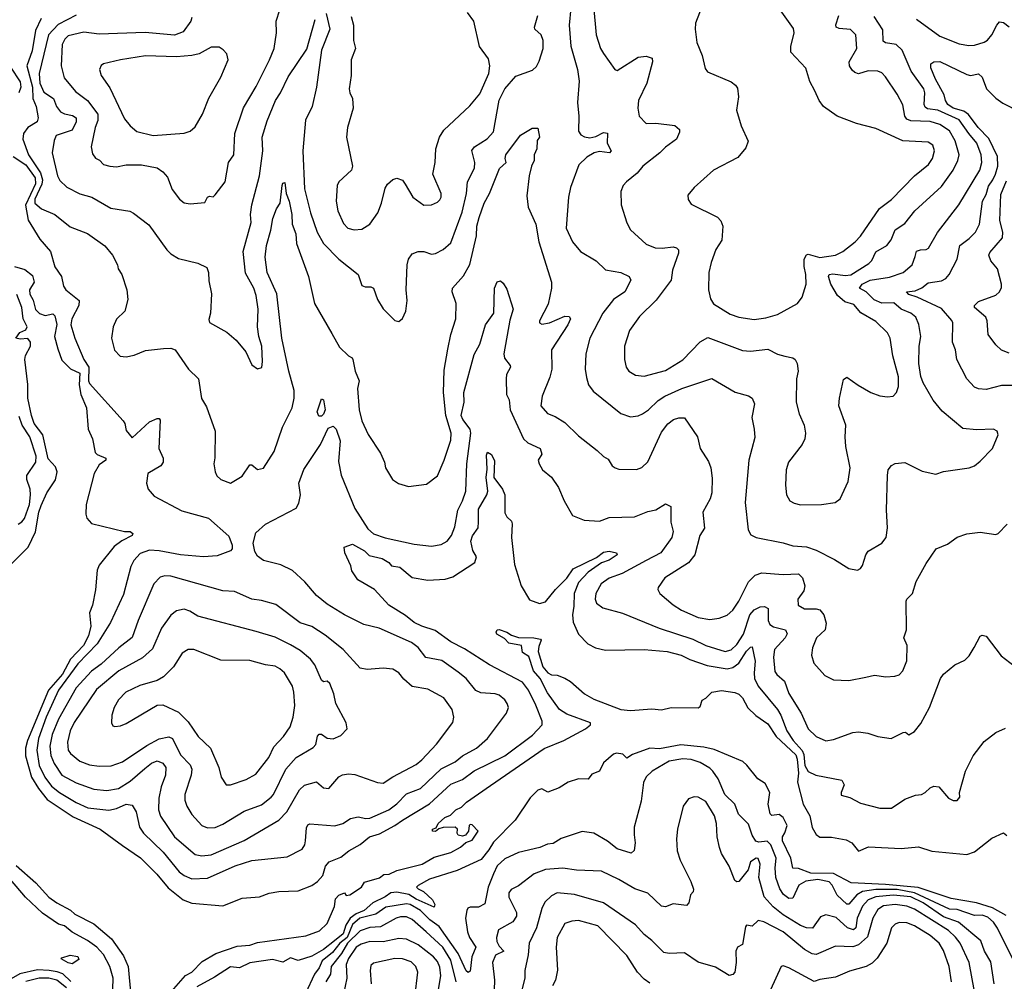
# Model space of a CAD drawing. Extents: x 1246169 to 1426871, y 660025 to 763458.
# Tile 24 of 256: x 1264223 to 1269319, y 686948 to 691923. Entities that reach past the tile are written whole.
import ezdxf

# ---------------------------------------------------------------- set-up
doc = ezdxf.new("R2010")
doc.units = 0

msp = doc.modelspace()

# ---------------------------------------------------------------- linework, layer by layer
at = {"layer": '0CON20XD'}
for points in [[(1267785.9, 692075.9), (1267721.4, 691905), (1267719.2, 691875), (1267727.5, 691805), (1267755, 691737.5), (1267771.2, 691671.2), (1267783, 691653), (1267905, 691602.5), (1267928.8, 691585), (1267939.1, 691569.1), (1267944.3, 691525), (1267932.9, 691455), (1267956.9, 691375), (1267993.1, 691295), (1267981.2, 691261.2), (1267940.3, 691209.7), (1267815, 691144.2), (1267714, 691055), (1267682, 691015), (1267682.7, 690992.7), (1267698.8, 690968.8), (1267835, 690902.5), (1267852.8, 690882.8), (1267862.5, 690855), (1267857.8, 690782.2), (1267826.3, 690733.7), (1267802.1, 690667.9), (1267790.9, 690615), (1267787.8, 690525), (1267799.3, 690479.3), (1267815, 690454.2), (1267899.8, 690399.8), (1267945, 690383.8), (1268025, 690372.9), (1268085, 690381.1), (1268145, 690398.1), (1268248.8, 690455), (1268272.8, 690487.2), (1268294.4, 690555), (1268292.7, 690605), (1268283.6, 690646.4), (1268282.9, 690685), (1268295, 690707.5), (1268305, 690710), (1268365, 690692.4), (1268445, 690704.7), (1268484.2, 690725), (1268546.7, 690775), (1268575.7, 690804.3), (1268673.8, 690946.2), (1268735, 690992.7), (1268855.2, 691114.8), (1268927.1, 691175), (1268947.1, 691205), (1268958.9, 691245), (1268949.5, 691275), (1268925, 691289.2), (1268795, 691296.9), (1268655, 691360.5), (1268555, 691386.7), (1268455, 691424.5), (1268384.4, 691475), (1268361.9, 691505), (1268338.6, 691555), (1268313.1, 691603.1), (1268292.1, 691672.1), (1268214.2, 691755), (1268214.3, 691785), (1268231.4, 691855), (1268227.8, 691877.8), (1268159.1, 691975)], [(1264512.4, 691552.4), (1264575, 691505.4), (1264627.1, 691435), (1264628.2, 691401.8), (1264613.6, 691365), (1264593.5, 691265), (1264600.2, 691230.2), (1264615, 691207.5), (1264636.4, 691196.4), (1264656.7, 691175), (1264690, 691165), (1264725, 691161.8), (1264775, 691172.3), (1264853, 691173), (1264935, 691156.5), (1264965, 691136.9), (1264988.3, 691108.3), (1265013.1, 691045), (1265050.6, 690995), (1265075, 690975.7), (1265105, 690970.6), (1265182.3, 690977.7), (1265195.6, 691004.4), (1265205, 691011.2), (1265225, 691006.7), (1265235, 691016.7), (1265286, 691085), (1265304.4, 691185), (1265331.8, 691225), (1265336.2, 691335), (1265381.9, 691468.1), (1265447, 691577), (1265516.6, 691715), (1265539.6, 691775), (1265553.3, 691855), (1265550.4, 691915), (1265588.2, 692035)], [(1265809.1, 691955), (1265828.3, 691875), (1265784.8, 691765), (1265760, 691575), (1265737.3, 691475), (1265703.3, 691403.3), (1265689.6, 691245), (1265698.2, 691048.2), (1265728.2, 690925), (1265763.5, 690825), (1265796.5, 690765), (1265874.3, 690685), (1265974.4, 690604.4), (1265995, 690548.8), (1266010.6, 690540.6), (1266040.8, 690540.8), (1266054.4, 690534.4)], [(1265939.8, 691939.8), (1265951.6, 691895), (1265950.4, 691815), (1265961.1, 691775), (1265938.1, 691715), (1265938.6, 691635), (1265928.8, 691565), (1265931.2, 691545), (1265946.2, 691515), (1265950, 691465), (1265919.2, 691365), (1265914.4, 691315), (1265946, 691165), (1265940, 691145), (1265875.8, 691085), (1265867.1, 691065), (1265860.9, 690985), (1265870.4, 690935), (1265899.3, 690869.3), (1265921.4, 690845), (1265955, 690835.5), (1265995, 690840), (1266035, 690866), (1266076.9, 690925), (1266096.7, 690975), (1266115, 691052.5), (1266127.3, 691072.7), (1266155, 691096.7), (1266175, 691103.3), (1266205, 691092.5), (1266218.3, 691071.7), (1266257.5, 691005), (1266315, 690964.3), (1266355, 690965.8), (1266385, 690978.6), (1266398.3, 690991.7), (1266405.5, 691005), (1266405.5, 691025), (1266360.8, 691125), (1266374.2, 691185), (1266377.8, 691255), (1266396.4, 691315), (1266418.2, 691351.8), (1266552.3, 691477.7), (1266605, 691540.6), (1266651.1, 691645), (1266656.1, 691685), (1266650.2, 691720.2), (1266603.3, 691785), (1266574.4, 691915), (1266541.1, 691961.1)], [(1267075.4, 691985), (1267066.5, 691895), (1267076.7, 691786.7), (1267109.7, 691665), (1267119.3, 691605), (1267110.3, 691495), (1267117.5, 691425), (1267115, 691346.7), (1267128, 691328), (1267147.4, 691317.4), (1267175, 691312.7), (1267205, 691319.4), (1267245, 691339.2), (1267265, 691336), (1267263.8, 691283.8), (1267284, 691245), (1267275.4, 691234.6), (1267225, 691241.1), (1267196, 691234), (1267158.3, 691211.7), (1267117.3, 691172.7), (1267074.6, 691055.4), (1267063.5, 691005), (1267052.2, 690845), (1267084.6, 690774.6), (1267126.7, 690725), (1267206.3, 690676.3), (1267255, 690629.2), (1267335.4, 690615.4), (1267378, 690595), (1267387.1, 690575), (1267355.5, 690515), (1267297.3, 690475), (1267240.8, 690405), (1267173.8, 690275), (1267152.7, 690195), (1267150.5, 690115), (1267157.1, 690072.9), (1267166.9, 690035), (1267190.8, 690000.8), (1267335, 689886), (1267385, 689868.6), (1267424.2, 689874.2), (1267446, 689885), (1267477.1, 689905), (1267527.1, 689952.9), (1267562.5, 689975), (1267650.8, 690015), (1267805, 690067.8), (1267926.2, 689996.2), (1267995, 689976.7), (1268014.5, 689964.5), (1268026.4, 689936.4), (1268012.2, 689865), (1268025.6, 689805), (1268027.6, 689762.4), (1267996.5, 689645), (1267977.5, 689425), (1267993.3, 689283.3), (1268008.3, 689258.3), (1268034.6, 689244.6), (1268175, 689216.7), (1268225, 689201.1), (1268295, 689195.5), (1268345, 689178.9), (1268441.3, 689131.3), (1268515, 689084), (1268560, 689075), (1268575, 689083.3), (1268585, 689100), (1268602.2, 689155), (1268615, 689174.3), (1268685, 689214.4), (1268707.5, 689245), (1268714, 689295), (1268710, 689385), (1268714.5, 689565.5), (1268718.8, 689595), (1268735, 689616.7), (1268755, 689628), (1268805, 689632), (1268895, 689588.1), (1268965, 689571.4), (1269004.6, 689585.4), (1269137.5, 689605), (1269165, 689616), (1269195, 689640), (1269257.5, 689705), (1269288, 689775), (1269283.3, 689795), (1269264.1, 689804.1), (1269175, 689801.9), (1269105, 689809.2), (1268998.6, 689898.6), (1268951.1, 689955), (1268898.6, 690045), (1268887.6, 690077.6), (1268877.2, 690145), (1268879.2, 690235), (1268888.2, 690285), (1268877, 690347), (1268861.8, 690385), (1268835.4, 690405), (1268785.6, 690425.6), (1268747.8, 690457.8), (1268685, 690457), (1268645, 690473.5), (1268605, 690515.4), (1268569.2, 690535), (1268583.1, 690555), (1268624.3, 690575), (1268725, 690590.7), (1268795.7, 690615), (1268843.3, 690655), (1268858.3, 690698.3), (1268865, 690725.5), (1268885, 690733.4), (1268915, 690733.8), (1268927.8, 690742.2), (1268973.3, 690823.3), (1269084.3, 690965.7), (1269193.1, 691145), (1269202.3, 691185), (1269199.3, 691225), (1269177.6, 691285), (1269135, 691334.2), (1269086.5, 691405), (1268975, 691455.4), (1268922.5, 691462.5), (1268910.1, 691470.1), (1268904.7, 691485), (1268908.3, 691545), (1268903, 691565), (1268837.2, 691657.2), (1268791.4, 691765), (1268760, 691795), (1268704.2, 691804.2), (1268692.7, 691812.7), (1268690.6, 691870.6), (1268645, 691940)], [(1267193.8, 691995), (1267207.5, 691845), (1267230, 691775), (1267245, 691748.8), (1267303.3, 691665), (1267315, 691661.2), (1267425, 691729.2), (1267465.4, 691735.4), (1267497.5, 691725), (1267498.5, 691705), (1267469.1, 691595), (1267426.5, 691505), (1267421.9, 691465), (1267430, 691425), (1267466.5, 691386.5), (1267515, 691387.9), (1267615, 691375.7), (1267638, 691355), (1267638.3, 691341.7), (1267622, 691305), (1267565.4, 691264.6), (1267536.9, 691235), (1267448.6, 691165), (1267419.8, 691130.2), (1267364.2, 691085), (1267347.5, 691065), (1267334.2, 691035), (1267335.7, 690965), (1267365, 690873.3), (1267385, 690836.2), (1267465, 690761.4), (1267513.1, 690743.1), (1267548.9, 690741.1), (1267605, 690747.5), (1267622.8, 690742.8), (1267632.5, 690732.5), (1267632.7, 690715), (1267601.7, 690628.3), (1267595.4, 690575), (1267518.1, 690471.9), (1267431.7, 690388.3), (1267378.9, 690315), (1267354.3, 690235), (1267354.4, 690165), (1267362.9, 690125), (1267376, 690105), (1267410, 690085), (1267455, 690078.8), (1267565, 690108.8), (1267656.4, 690163.6), (1267745, 690257.1), (1267785, 690278.9), (1267965, 690212.5), (1268005, 690208.2), (1268095, 690218.9), (1268145, 690193.1), (1268182.9, 690182.9), (1268225, 690174.3), (1268237.5, 690165), (1268248.1, 690145), (1268252.2, 690105), (1268244.5, 690065), (1268241.9, 689945), (1268257.1, 689885), (1268283.3, 689825), (1268291.1, 689785), (1268286.7, 689755), (1268273.8, 689726.2), (1268202.9, 689635), (1268191.1, 689595), (1268186.5, 689515), (1268191.9, 689465), (1268210, 689435), (1268231.3, 689421.3), (1268265, 689413.3), (1268374, 689416), (1268444.3, 689425.7), (1268470, 689445), (1268510.9, 689535), (1268521.8, 689605), (1268499.5, 689715), (1268495.5, 689765), (1268499.5, 689825), (1268463.3, 689925), (1268466, 689965), (1268487.3, 690062.7), (1268505, 690073.8), (1268562.4, 690032.4), (1268628.8, 689995), (1268675, 689976.9), (1268715, 689972.2), (1268745, 689975.8), (1268761.9, 689995), (1268771.2, 690025), (1268771.6, 690075), (1268741.8, 690185), (1268728.2, 690275), (1268715, 690302.5), (1268655, 690361.5), (1268577.3, 690407.3), (1268539.9, 690449.9), (1268493.2, 690463.2), (1268455.7, 690495.7), (1268421.6, 690555), (1268409.3, 690595), (1268412.2, 690605), (1268431.4, 690608.6), (1268495, 690599.7), (1268525, 690604.1), (1268618.7, 690661.3), (1268633.1, 690676.9), (1268655, 690721.8), (1268711.8, 690755), (1268734.5, 690785), (1268755, 690836.7), (1268805, 690868.9), (1268856.7, 690935), (1268995, 691060), (1269055, 691144.4), (1269079.3, 691195), (1269085.3, 691225), (1269065, 691296.9), (1269035, 691348.9), (1268985, 691380.8), (1268935, 691396.7), (1268835, 691401), (1268815, 691408.4), (1268804.8, 691425), (1268793.6, 691483.6), (1268765, 691538.8), (1268705, 691628), (1268685, 691648.6), (1268665, 691656.7), (1268615, 691659.5), (1268565, 691643.8), (1268545, 691650), (1268531.7, 691661.7), (1268518.2, 691685), (1268516.2, 691705), (1268555.4, 691775), (1268550.6, 691845), (1268522.7, 691872.7), (1268465, 691878.3), (1268449.1, 691885), (1268447.1, 691897.1), (1268463.8, 691945)], [(1264335, 691929.2), (1264305, 691867.5), (1264287.3, 691762.7), (1264261.1, 691685), (1264289.1, 691575), (1264290.9, 691515), (1264308, 691475), (1264318.8, 691415), (1264314.5, 691395), (1264264.8, 691365.2), (1264243.9, 691335), (1264240.4, 691305), (1264268.4, 691225), (1264330.7, 691130.7), (1264341.2, 691095), (1264338, 691072), (1264301.6, 690995), (1264301.6, 690975), (1264335.7, 690945.7), (1264405.3, 690915.3), (1264485, 690852.5), (1264575, 690817.3), (1264664.1, 690754.1), (1264703.3, 690705), (1264728.8, 690655), (1264732.5, 690635), (1264751.4, 690605), (1264778.5, 690525), (1264783.3, 690475), (1264766.9, 690415), (1264725, 690373.8), (1264707.1, 690335), (1264698.6, 690275), (1264714.5, 690214.5), (1264743, 690183), (1264775, 690179.2), (1264815, 690187.1), (1264875, 690212.5), (1264967.4, 690222.6), (1265005, 690224.5), (1265028.6, 690215), (1265097.1, 690115), (1265148.6, 690065), (1265164.2, 689964.2), (1265189.7, 689919.7), (1265235.8, 689795), (1265234.1, 689655.9), (1265228.8, 689625), (1265234.2, 689584.2), (1265244.2, 689564.2), (1265265, 689543.8), (1265315, 689526), (1265375, 689561.9), (1265415, 689620), (1265425, 689620), (1265455, 689596.7), (1265485, 689602.5), (1265539.8, 689690.2), (1265583.1, 689815), (1265632.9, 689915), (1265643.2, 689965), (1265644.1, 690005), (1265615.7, 690105), (1265580.5, 690275), (1265554.3, 690505), (1265504.6, 690615.4), (1265493.6, 690695), (1265500, 690755), (1265523.3, 690835), (1265533.2, 690895), (1265552.9, 690945), (1265572.1, 690975), (1265581.4, 691065), (1265585, 691078), (1265595, 691081.2), (1265602.9, 691025), (1265618.4, 690985), (1265631.4, 690915), (1265634.1, 690865), (1265652.3, 690815), (1265655.6, 690765), (1265717.8, 690595), (1265750, 690455), (1265839.6, 690299.6), (1265878.7, 690228.7), (1265924.5, 690184.5), (1265944.2, 690174.2), (1265948.1, 690165), (1265959.5, 690105), (1265981.1, 690055), (1265971.4, 690015), (1265980, 689905), (1265995, 689848.8), (1266027.3, 689777.3), (1266090.3, 689680.3), (1266110.8, 689635), (1266116, 689605), (1266153.3, 689545), (1266184.4, 689524.4), (1266235, 689508), (1266329.7, 689520.3), (1266385, 689564.2), (1266420.4, 689645), (1266455, 689748.8), (1266456.2, 689785), (1266429.1, 689875), (1266416, 689995), (1266419.5, 690110.5), (1266438.5, 690218.5), (1266454.5, 690295), (1266480.9, 690375), (1266482.7, 690455), (1266461.1, 690515), (1266463.1, 690535), (1266521.1, 690598.9), (1266553.5, 690656.5), (1266587, 690805), (1266589.6, 690855), (1266600.7, 690899.3), (1266627.2, 690975), (1266655.3, 691025), (1266707.1, 691152.9), (1266742, 691185), (1266735.5, 691205), (1266739.2, 691225), (1266815, 691326.4), (1266875, 691362.5), (1266905, 691362.5), (1266914, 691315), (1266902.2, 691297.8), (1266899.8, 691255), (1266886.4, 691225), (1266885.5, 691194.5), (1266871.8, 691165), (1266860.4, 691115), (1266847.9, 691012.1), (1266855, 690953.3), (1266895.4, 690865.4), (1266909.6, 690775), (1266975.3, 690565), (1266976, 690535), (1266957.7, 690452.3), (1266914.4, 690365), (1266914.4, 690354.4), (1266925, 690347.5), (1266965, 690355.5), (1267045, 690389.5), (1267067.1, 690387.1), (1267074, 690375), (1267061.2, 690345), (1266976.4, 690215), (1266976.7, 690115), (1266966.6, 690073.4), (1266927.3, 689975), (1266921.4, 689925), (1266955.6, 689885.6), (1266995, 689870), (1267045, 689840), (1267115, 689770), (1267212.5, 689695)], [(1264515, 691946.4), (1264422.1, 691897.9), (1264372.8, 691845), (1264324.4, 691645), (1264327.9, 691595), (1264348.2, 691548.2), (1264398.2, 691515), (1264413.4, 691475), (1264435, 691447.4), (1264455, 691436.5), (1264497.3, 691427.3), (1264515.5, 691415), (1264515.4, 691395), (1264495, 691352.3), (1264412.3, 691325), (1264400.9, 691299.1), (1264390.8, 691235), (1264419.1, 691115), (1264431.2, 691091.2), (1264466.9, 691056.9), (1264535, 691022.9), (1264596.2, 691005), (1264695, 690948.1), (1264792.7, 690932.7), (1264812.7, 690922.7), (1264892.5, 690862.5), (1264985, 690732.5), (1265005, 690712.9), (1265045, 690687.5), (1265145, 690664), (1265191.2, 690641.2), (1265201.4, 690615), (1265202.3, 690572.3), (1265215.6, 690505), (1265211.4, 690405), (1265201.7, 690371.7), (1265205, 690357.5), (1265295, 690307.1), (1265344, 690265), (1265393.8, 690205), (1265425, 690137.5), (1265455, 690117.5), (1265476, 690124), (1265479.2, 690155), (1265476.2, 690235), (1265460.5, 690285), (1265453.6, 690335), (1265457.7, 690425), (1265447.1, 690497.1), (1265434.6, 690535), (1265391.4, 690611.4), (1265380, 690725), (1265421.2, 690875), (1265418.6, 690915), (1265425.3, 690965), (1265464.2, 691115), (1265482.6, 691245), (1265479.1, 691315), (1265505, 691400.8), (1265547.2, 691505), (1265573.8, 691545), (1265613, 691627), (1265709.6, 691770.4), (1265753.3, 691925)], [(1265114.3, 691935), (1265108.9, 691915), (1265068.9, 691861.1), (1265025, 691842.8), (1264872.6, 691857.4), (1264635, 691848.8), (1264555, 691858.1), (1264475, 691839.2), (1264456.9, 691823.1), (1264442.8, 691795), (1264438.4, 691685), (1264453.5, 691623.5), (1264512.4, 691552.4)], [(1266054.4, 690534.4), (1266075.8, 690475), (1266105, 690426.7), (1266165, 690366.7), (1266185, 690362.5), (1266205, 690377.5), (1266222, 690415), (1266228.8, 690471.2), (1266224.3, 690525), (1266228.9, 690655), (1266235.6, 690685), (1266255, 690712.5), (1266285, 690724.4), (1266315, 690723.3), (1266355, 690710.6), (1266375, 690713.1), (1266415.4, 690734.6), (1266455, 690768.6), (1266513.2, 690926.8), (1266535.3, 691025), (1266541.5, 691085), (1266577.9, 691155), (1266578.5, 691185), (1266563.4, 691246.6), (1266577.8, 691265), (1266642.4, 691307.6), (1266675, 691342.9), (1266705, 691506.9), (1266733.5, 691565), (1266791.7, 691631.7), (1266878.1, 691661.9), (1266898.5, 691681.5), (1266911.9, 691708.1), (1266933.1, 691775), (1266933.1, 691815), (1266922.9, 691845), (1266890, 691875), (1266888.6, 691885), (1266905.8, 691945)], [(1268865, 691925.7), (1268985, 691838.4), (1269085, 691799.1), (1269135, 691789.4), (1269165, 691791.1), (1269215, 691806.5), (1269231.9, 691818.1), (1269255.5, 691845), (1269280.4, 691895), (1269295, 691913.1), (1269315, 691908.9), (1269345, 691886.5)], [(1264915, 691324.7), (1265075, 691336.4), (1265105, 691347.5), (1265130.7, 691369.3), (1265168.7, 691435), (1265202.2, 691517.8), (1265264.7, 691625.3), (1265302.2, 691715), (1265295, 691746.2), (1265277.1, 691767.1), (1265255, 691780.8), (1265215, 691781.4), (1265152.5, 691747.5), (1265115, 691737.9), (1265035, 691730.7), (1264874.2, 691735.8), (1264745.6, 691715.6), (1264657.5, 691695), (1264644.3, 691685.7), (1264637.1, 691665), (1264644.6, 691634.6), (1264690.7, 691570.7), (1264765, 691410.8), (1264794.4, 691375), (1264828.8, 691345), (1264915, 691324.7)], [(1269435, 690031.5), (1269305, 690030.4), (1269225, 690010), (1269185, 690013.6), (1269165, 690022.9), (1269125.6, 690065), (1269074.5, 690165), (1269066.5, 690215), (1269050.5, 690255), (1269052.5, 690355), (1269047.6, 690367.6), (1268995, 690428.4), (1268867.8, 690487.8), (1268825, 690501.7), (1268813.1, 690515), (1268858.9, 690521.1), (1268893, 690537), (1268925, 690561.8), (1268995, 690572.9), (1269016.7, 690585), (1269034, 690606), (1269075.5, 690685), (1269090, 690755), (1269138.1, 690791.9), (1269170.9, 690825), (1269191.8, 690865), (1269207, 690985), (1269225, 691019.5), (1269237.1, 691062.9), (1269260.6, 691095), (1269273.3, 691125), (1269285.6, 691165), (1269284, 691215), (1269239.1, 691309.1), (1269184.1, 691365), (1269133.8, 691433.8), (1269109.5, 691449.5), (1269055, 691465.5), (1269027.4, 691485), (1269014.6, 691505), (1269008.9, 691535), (1268963.5, 691615), (1268939.6, 691675), (1268939.2, 691695), (1268954.4, 691705.6), (1268985, 691707.9), (1269125, 691639.3), (1269145, 691635.3), (1269185, 691644), (1269205.5, 691625.5), (1269226.4, 691565), (1269275, 691516.9), (1269311.1, 691491.1), (1269403.3, 691445)], [(1264175, 691677.5), (1264225, 691601.2), (1264229.2, 691575), (1264218.8, 691545)], [(1264189.8, 691215), (1264255, 691172.3), (1264303.4, 691105), (1264305.1, 691075), (1264253.6, 690963.6), (1264266.4, 690886.4), (1264327.6, 690787.6), (1264383.1, 690725), (1264405.6, 690645), (1264438.9, 690595), (1264450.9, 690545), (1264462.5, 690525), (1264530.6, 690470.6), (1264528.9, 690445), (1264493.3, 690375), (1264487.3, 690345), (1264508.8, 690275), (1264555.2, 690165.2), (1264581.2, 690125), (1264580.3, 690055), (1264585, 690040.6), (1264758.8, 689848.8), (1264768, 689835), (1264775, 689797.5), (1264805, 689760), (1264895, 689842.5), (1264935, 689860), (1264945, 689860), (1264950.7, 689850.7), (1264944.1, 689705), (1264965.5, 689655), (1264966.7, 689635), (1264954.6, 689615.4), (1264886.7, 689575), (1264880, 689525), (1264888.8, 689495), (1264919.1, 689459.1), (1265061.7, 689381.7), (1265200, 689345), (1265305, 689252), (1265323.3, 689205), (1265322.5, 689185), (1265314.5, 689175.5), (1265245, 689149.5), (1265174.1, 689144.1), (1265055, 689154.1), (1264945, 689175.2), (1264895, 689178.1), (1264847.6, 689162.4), (1264814.1, 689125.9), (1264798.9, 689095), (1264760.6, 688949.4), (1264692.7, 688805), (1264624.7, 688695), (1264525, 688591.6), (1264424.5, 688455), (1264359.5, 688315), (1264320.3, 688205), (1264311.8, 688145), (1264324.8, 688065), (1264354.1, 688004.1), (1264387.7, 687957.7), (1264429.1, 687925), (1264515, 687872.6), (1264575.2, 687845.2), (1264685, 687834.3), (1264725, 687842.3), (1264775, 687864.7), (1264805, 687860), (1264826.2, 687825), (1264844, 687745), (1264864.4, 687714.4), (1264965.7, 687615.7), (1265049.2, 687515), (1265075, 687495.3), (1265115, 687477.8), (1265195, 687481.4), (1265338.6, 687545), (1265425, 687572.7), (1265607.3, 687592.7), (1265685, 687631.1), (1265700, 687655), (1265702.5, 687675), (1265707.3, 687742.7), (1265715, 687758.1), (1265725, 687763.5), (1265855, 687752.5), (1265895, 687764.3), (1265935, 687790), (1265975, 687800), (1266015, 687790.9), (1266035, 687792.8), (1266134.5, 687835), (1266175, 687866.6), (1266225, 687918.7), (1266298.5, 687945), (1266405, 688048), (1266476.6, 688083.4), (1266514.8, 688115.2), (1266588.1, 688155), (1266644.4, 688205), (1266742.5, 688335), (1266752.5, 688365), (1266746.9, 688385), (1266734.2, 688405), (1266705, 688428.9), (1266685, 688435.5), (1266610.7, 688440.7), (1266585, 688453.1), (1266534.7, 688514.7), (1266492.5, 688547.5), (1266407.6, 688607.6), (1266325, 688622.9), (1266286.2, 688675), (1266251.5, 688701.5), (1266084, 688775), (1266005, 688793.8), (1265904.4, 688844.4), (1265815, 688900), (1265760, 688945), (1265699.2, 689015), (1265635, 689073.8), (1265575, 689102.7), (1265485, 689125.5), (1265455, 689147.1), (1265441.2, 689171.2), (1265431.5, 689215), (1265445, 689268), (1265495, 689313.3), (1265654.1, 689395.9), (1265668.3, 689421.7), (1265676, 689466), (1265668.6, 689525), (1265693.7, 689596.3), (1265780, 689725), (1265819.1, 689810.9), (1265845, 689819.7), (1265861.8, 689805), (1265882.5, 689745), (1265872.8, 689637.2), (1265886.6, 689566.6), (1265958.2, 689395), (1266025, 689290), (1266055, 689263.6), (1266115, 689243.1), (1266265, 689209.5), (1266355, 689200), (1266405, 689208.6), (1266436, 689225), (1266458.9, 689255), (1266475, 689300), (1266490.9, 689385), (1266515.4, 689435), (1266532.5, 689485), (1266537.5, 689625), (1266557.6, 689785), (1266554.8, 689805), (1266516.1, 689855), (1266507.5, 689875), (1266523, 689945), (1266522.8, 689995), (1266575, 690191.2), (1266604.4, 690245), (1266634.7, 690345.3), (1266678.1, 690405), (1266680.6, 690535), (1266695, 690567.5), (1266711.7, 690571.7), (1266725, 690560), (1266745, 690530), (1266778.1, 690425), (1266760.4, 690369.6), (1266729.7, 690195), (1266732.4, 690172.4), (1266762.7, 690135), (1266763.9, 690125), (1266742.8, 690087.2), (1266741.6, 690065), (1266743.2, 689985), (1266756.6, 689956.6), (1266762.3, 689905), (1266830.9, 689755), (1266853.9, 689733.9), (1266916.8, 689705), (1266925.2, 689675), (1266906.5, 689645), (1266911.5, 689625), (1266928.6, 689595), (1266975, 689556), (1267012.5, 689502.5), (1267041.4, 689435), (1267085, 689358.8), (1267144.5, 689334.5), (1267225, 689329.6), (1267275, 689347.5), (1267405, 689351.4), (1267475, 689378.9), (1267515, 689387.5), (1267565, 689418.9), (1267593.3, 689405), (1267593.8, 689323.8), (1267604.8, 689275), (1267598.1, 689245), (1267541.5, 689165), (1267465, 689125.8), (1267341.7, 689058.3), (1267275, 689034.6), (1267232.5, 689005), (1267205.6, 688955), (1267201.1, 688925), (1267208, 688905), (1267241.1, 688881.1), (1267343.7, 688853.7), (1267532.5, 688775), (1267707.7, 688717.7), (1267775, 688685.3), (1267874.6, 688655.4), (1267905, 688662.9), (1267935, 688690), (1267969.8, 688745), (1268002.6, 688845), (1268025, 688870), (1268055, 688886), (1268078, 688888), (1268096.4, 688876.4), (1268097.5, 688815), (1268105, 688794.5), (1268125, 688781.6), (1268186.1, 688766.1), (1268196, 688746), (1268184.7, 688725), (1268129.2, 688665), (1268125.3, 688625.3), (1268131.2, 688551.2), (1268141.9, 688535), (1268181.9, 688501.9), (1268205, 688438.1), (1268268.5, 688335), (1268303.8, 688255), (1268345, 688214.6), (1268395, 688193.1), (1268435, 688199.4), (1268535, 688235.7), (1268565, 688239.2), (1268612.7, 688232.7), (1268665, 688214.2), (1268734.3, 688204.3), (1268795.9, 688235.9), (1268807.7, 688237.7), (1268825, 688224), (1268855, 688241.5), (1268887.6, 688282.4), (1268932.5, 688365), (1268988.8, 688515), (1269005, 688536.7), (1269064.2, 688585.8), (1269115, 688610), (1269137.3, 688632.7), (1269164.2, 688675.8), (1269195, 688733.3), (1269205, 688738.8), (1269225, 688733.8), (1269302.6, 688632.6), (1269370.3, 688580.3)], [(1269345, 690197.8), (1269305, 690214.2), (1269275, 690241.2), (1269235.6, 690295), (1269230, 690365), (1269223.1, 690385), (1269164.4, 690435), (1269164.4, 690445.6), (1269186, 690465), (1269275, 690498.1), (1269294.2, 690515), (1269305, 690537.5), (1269305.6, 690555), (1269283.5, 690635), (1269250, 690675), (1269239.6, 690705), (1269245, 690718.6), (1269309.3, 690795), (1269311.1, 690825), (1269296.1, 690885), (1269301.6, 691018.4), (1269330.9, 691089.1)], [(1264196.4, 690646.4), (1264250.5, 690630.5), (1264290.1, 690600.1), (1264297.5, 690565), (1264273.8, 690525), (1264275, 690503.8), (1264292.4, 690472.4), (1264304.5, 690424.5), (1264325, 690403.3), (1264355, 690393.3), (1264395, 690400.8), (1264405, 690390.8), (1264416.1, 690346.1), (1264403.4, 690285), (1264420.7, 690220.8), (1264441.8, 690161.8), (1264486.5, 690116.5), (1264533.8, 690095), (1264530.7, 690035), (1264539.6, 689985), (1264568.7, 689915), (1264578.1, 689805), (1264600.7, 689755), (1264613.9, 689685), (1264625, 689673.5), (1264670, 689655), (1264670, 689645), (1264635, 689620), (1264608.9, 689575), (1264567.7, 689415), (1264565.7, 689365), (1264571.1, 689345), (1264595, 689317.5), (1264765, 689275.5), (1264795.4, 689275.4), (1264809.4, 689265), (1264805.5, 689255), (1264752.2, 689227.8), (1264712.6, 689197.4), (1264635, 689101.4), (1264624.7, 689075), (1264616.4, 688973.6), (1264600.2, 688895), (1264585.3, 688855), (1264592.3, 688785), (1264579.6, 688735), (1264553.1, 688685), (1264486.3, 688615), (1264445, 688537.6), (1264373.1, 688455), (1264263, 688195), (1264253.4, 688155), (1264253.6, 688115), (1264284.1, 688004.1), (1264320, 687945), (1264365, 687888.1), (1264499.4, 687799.4), (1264639.4, 687735), (1264755, 687651.1), (1264847.9, 687587.9), (1264932.3, 687502.3), (1264991.2, 687431.2), (1265069.4, 687369.4), (1265115, 687352.5), (1265275, 687338.8), (1265375, 687378), (1265465, 687385.8), (1265515, 687404.2), (1265565, 687413.1), (1265665, 687416.5), (1265735, 687444.5), (1265765, 687465.5), (1265792.3, 687495), (1265806.8, 687543.2), (1265825, 687566.5), (1265885, 687590), (1265927.4, 687622.6), (1265985, 687655.3), (1266034.5, 687695), (1266085, 687712), (1266165, 687753.6), (1266205, 687781.5), (1266345, 687865.7), (1266455, 687968.2), (1266515, 687992.5), (1266575, 688037.7), (1266735, 688114.2), (1266878.3, 688221.7), (1266927.8, 688275), (1266927.1, 688295), (1266895, 688376.7), (1266856.7, 688455), (1266825, 688495.3), (1266655.7, 688585.7), (1266525, 688668.2), (1266454.4, 688705), (1266373.9, 688763.9), (1266305.3, 688785.3), (1266264.4, 688805), (1266220.3, 688840.3), (1266134.3, 688894.3), (1266060, 688975), (1265974, 689025), (1265942.7, 689072.7), (1265937.3, 689097.3), (1265906.2, 689165), (1265902.5, 689195), (1265945, 689209.4), (1266007.4, 689175), (1266032, 689152), (1266100, 689135), (1266134.6, 689115), (1266147.4, 689097.4), (1266190.5, 689090.5), (1266255, 689036.7), (1266335, 689024.4), (1266425, 689029.1), (1266465, 689041.4), (1266578.9, 689115), (1266586.9, 689145), (1266567.8, 689177.8), (1266557.7, 689225), (1266566.6, 689253.4), (1266596.6, 689295), (1266597.6, 689325), (1266598.3, 689391.7), (1266641.5, 689465), (1266646, 689484), (1266637.8, 689555), (1266642.7, 689597.3), (1266639.7, 689670.3), (1266645, 689685.8), (1266665, 689673.1), (1266680.8, 689640.8), (1266676.6, 689555), (1266721.8, 689495), (1266734.4, 689465), (1266735, 689372.5), (1266745, 689352), (1266768.3, 689328.3), (1266772, 689315), (1266768.5, 689245), (1266785, 689104), (1266819.3, 688995), (1266861.1, 688921.1), (1266912.9, 688902.9), (1266945, 688911.5), (1266996.5, 688975), (1267055, 689033.8), (1267087.8, 689082.2), (1267209.4, 689140.6), (1267245, 689169.2), (1267275, 689172.9), (1267312.5, 689165), (1267315.8, 689155), (1267275, 689127.2), (1267235, 689113.2), (1267165, 689064.7), (1267115, 689012.3), (1267092.4, 688955), (1267091.3, 688888.7), (1267083.9, 688845), (1267087.2, 688807.2), (1267115.5, 688745), (1267163.9, 688693.9), (1267203.6, 688673.6), (1267255, 688661.4), (1267455, 688665.4), (1267575, 688654.7), (1267647.5, 688635), (1267692.4, 688612.4), (1267782.3, 688582.3), (1267885.5, 688564.5), (1267915, 688571.9), (1267945, 688594.3), (1267985, 688655.8), (1268005, 688676.8), (1268015, 688679.4), (1268029.3, 688605), (1268024.8, 688544.8), (1268026.6, 688515), (1268045, 688476.1), (1268145.8, 688355), (1268163, 688325), (1268193.4, 688243.4), (1268225.8, 688195), (1268273, 688143), (1268281.2, 688121.2), (1268287.5, 688065), (1268305, 688033.6), (1268344.6, 688014.6), (1268478.8, 687988.8), (1268490, 687965), (1268474.5, 687925), (1268475, 687911.2), (1268519.4, 687899.4), (1268575, 687870), (1268675, 687843.5), (1268735, 687843.3), (1268805, 687890), (1268859.5, 687910.5), (1268890, 687915), (1268910, 687925), (1268935, 687950), (1268955, 687957.5), (1268980, 687955), (1269030, 687895), (1269053.9, 687883.9), (1269075, 687883.3), (1269089.3, 687900.7), (1269087.5, 687925), (1269118, 688035), (1269158.8, 688115), (1269215, 688188.8), (1269275, 688236.2), (1269325, 688258)], [(1264079.4, 689010.6), (1264267.4, 689195), (1264305.4, 689274.6), (1264322.6, 689375), (1264335, 689409.6), (1264364.3, 689475), (1264408, 689542), (1264417.6, 689585), (1264409.5, 689609.5), (1264370.8, 689650.8), (1264342.6, 689775), (1264298.8, 689835), (1264285.3, 689875), (1264264.7, 689965.2), (1264265.4, 690035.4), (1264250.3, 690165), (1264253.2, 690186.8), (1264280, 690235), (1264280, 690255), (1264265, 690274), (1264225, 690270), (1264202.5, 690275), (1264224.4, 690305), (1264255, 690318.7), (1264262.6, 690335), (1264240.6, 690375), (1264233.9, 690435), (1264207.8, 690502.2)], [(1265771.5, 689871.5), (1265763.1, 689895), (1265785, 689962.5), (1265795, 689957.5), (1265803.7, 689905), (1265796.6, 689883.4), (1265785, 689872.2), (1265771.5, 689871.5)], [(1264215, 689314), (1264235, 689325.4), (1264248, 689342), (1264273.3, 689415), (1264280, 689465), (1264278.3, 689495), (1264260.2, 689545), (1264259.5, 689565), (1264306.7, 689635), (1264309.4, 689665), (1264276.2, 689765), (1264235.9, 689825.9), (1264220.2, 689869.8)], [(1267212.5, 689695), (1267245, 689664.2), (1267269.7, 689649.7), (1267289.2, 689615), (1267305, 689604.4), (1267325, 689598.6), (1267415, 689595.8), (1267443.2, 689606.8), (1267475, 689636), (1267545, 689788.6), (1267577.7, 689832.3), (1267608, 689855), (1267635, 689864.4), (1267665, 689863.3), (1267731.2, 689765), (1267745.8, 689705), (1267788.3, 689638.3), (1267801.1, 689605), (1267808, 689552), (1267805.4, 689475), (1267796.9, 689445), (1267759.5, 689375), (1267766.9, 689293.1), (1267743.6, 689255), (1267717.5, 689155), (1267685, 689113.5), (1267563.1, 689035), (1267528.1, 688985), (1267526.9, 688975), (1267536.9, 688955), (1267605, 688896.2), (1267649, 688869), (1267735, 688830.4), (1267795, 688819.6), (1267843.5, 688826.5), (1267885, 688842.5), (1267915, 688868.6), (1267945, 688914.3), (1267996.2, 689015), (1268030.4, 689049.6), (1268065, 689060.8), (1268175, 689053.8), (1268255, 689056.4), (1268275, 689035.8), (1268287.8, 688995), (1268281, 688969), (1268250.8, 688925), (1268251.9, 688895), (1268285, 688875.4), (1268345, 688876.1), (1268365, 688870.4), (1268386.1, 688845), (1268398, 688802), (1268392.5, 688767.5), (1268347.8, 688725), (1268326.6, 688673.4), (1268321.4, 688635), (1268334.2, 688595), (1268390.9, 688530.9), (1268435, 688507.5), (1268515, 688504.5), (1268602, 688522), (1268647, 688533), (1268705.7, 688524.3), (1268753, 688527), (1268775.5, 688534.5), (1268795, 688553.8), (1268815.5, 688605.5), (1268816.2, 688685), (1268798.6, 688725), (1268813.9, 688766.1), (1268810.8, 688915), (1268815, 688926.2), (1268844.2, 688955), (1268863, 689017), (1268915, 689110), (1268966.7, 689185), (1269025, 689210), (1269074.6, 689245.4), (1269125, 689262.9), (1269195, 689271.2), (1269275, 689260), (1269287.5, 689265), (1269335, 689313.3)], [(1265166.7, 687596.7), (1265215, 687602.9), (1265385, 687677.3), (1265565, 687781.5), (1265605.2, 687824.8), (1265671.2, 687938.8), (1265697.3, 687962.7), (1265760.2, 687980.2), (1265795, 687948.9), (1265823.6, 687946.4), (1265875, 688005.6), (1265894, 688016), (1265925, 688021.8), (1265957.6, 688017.6), (1266075, 687977.1), (1266105, 687973.1), (1266154, 688006), (1266275, 688069.2), (1266305, 688093.8), (1266380, 688175), (1266465, 688286.7), (1266470, 688315), (1266462.2, 688355), (1266419.4, 688415), (1266335, 688459.5), (1266255, 688473.6), (1266210.8, 688510.8), (1266185, 688544), (1266155, 688564), (1266105, 688568.5), (1266021.9, 688561.9), (1265985, 688569.2), (1265897.1, 688665), (1265805, 688738.5), (1265735, 688784.4), (1265675, 688803.1), (1265548.3, 688898.3), (1265475, 688919.1), (1265425, 688925.4), (1265335, 688964.4), (1265275, 688968.5), (1265005, 689043.9), (1264975, 689045.4), (1264950.8, 689039.2), (1264918.2, 689005), (1264835.7, 688814.3), (1264805, 688726.9), (1264735.9, 688674.1), (1264645, 688589.2), (1264595, 688553.6), (1264515, 688466.7), (1264424.1, 688305), (1264391.6, 688225), (1264379.6, 688165), (1264385, 688115.8), (1264401, 688075), (1264442.2, 688015), (1264515.6, 687975.6), (1264607.4, 687942.6), (1264675, 687935.3), (1264735, 687945.8), (1264795, 687982.9), (1264870.8, 688049.2), (1264905, 688076.5), (1264935, 688088.2), (1264965, 688077.5), (1264980, 688055), (1264978.7, 688015), (1264956.4, 687955), (1264942.9, 687895), (1264941.9, 687835), (1264952.6, 687802.6), (1265023.9, 687695), (1265130.8, 687605), (1265166.7, 687596.7)], [(1265195, 687741.8), (1265235, 687744.6), (1265275, 687761.5), (1265385, 687829.3), (1265475, 687861.5), (1265525, 687900.4), (1265537.8, 687915), (1265601.3, 688045), (1265655, 688105.4), (1265742.6, 688157.4), (1265755.8, 688174.2), (1265765, 688216), (1265772.9, 688227.1), (1265785, 688226.4), (1265815, 688205.6), (1265845, 688203.3), (1265885, 688220), (1265918.8, 688255), (1265912.9, 688285), (1265858.9, 688385), (1265849.5, 688435), (1265828.3, 688488.3), (1265815, 688500.6), (1265795, 688498.5), (1265785, 688506.9), (1265750.8, 688585), (1265728.2, 688615), (1265675, 688660.4), (1265625, 688688.9), (1265545, 688728.9), (1265448.1, 688758.1), (1265145, 688837.1), (1265103.4, 688863.4), (1265075, 688873.3), (1265035, 688864.5), (1265005, 688842.5), (1264958, 688775), (1264911, 688669), (1264858.7, 688621.3), (1264736.9, 688555), (1264621.3, 688458.7), (1264505, 688287.8), (1264485.3, 688245), (1264470.6, 688185), (1264474.7, 688145), (1264486.4, 688126.4), (1264535, 688087.1), (1264585, 688067.7), (1264635, 688061.2), (1264697.1, 688062.9), (1264756.2, 688083.8), (1264881.7, 688168.3), (1264945, 688203.6), (1264995, 688212.9), (1265014.5, 688205), (1265055, 688119.5), (1265105, 688068.2), (1265114.2, 688045), (1265110.7, 688015), (1265078.9, 687915), (1265078.5, 687885), (1265088.2, 687855), (1265115, 687811.9), (1265165.7, 687755), (1265195, 687741.8)], [(1264985, 686867.9), (1265081.6, 686978.4), (1265113.8, 686995), (1265168.5, 687051.5), (1265237.8, 687092.2), (1265349.2, 687130.8), (1265415, 687134.5), (1265455, 687149.8), (1265705, 687183.7), (1265775, 687209.2), (1265815, 687247.3), (1265853.5, 687335), (1265858.2, 687375), (1265875, 687393.8), (1265905, 687406.2), (1265912.6, 687392.6), (1265931.4, 687395), (1265992, 687435), (1266008.3, 687461.7), (1266085, 687484.3), (1266108.3, 687501.7), (1266135, 687502.6), (1266175, 687522.1), (1266305.7, 687555), (1266369.3, 687590.7), (1266455, 687615.4), (1266505, 687643.1), (1266533.2, 687666.8), (1266565, 687678), (1266595.8, 687725.8), (1266565, 687757.5), (1266555, 687760), (1266550, 687755), (1266546.7, 687725), (1266530, 687705), (1266515, 687698.8), (1266492.5, 687705), (1266487.5, 687715), (1266490, 687735), (1266476.4, 687746.4), (1266415, 687743.3), (1266392.5, 687737.5), (1266375, 687722.5), (1266360, 687725), (1266360, 687735), (1266378.3, 687741.7), (1266390, 687765), (1266423.3, 687795), (1266452.3, 687807.7), (1266480, 687835), (1266510.5, 687849.5), (1266536.2, 687875), (1266659.3, 687960.7), (1266937.8, 688152.2), (1267039.2, 688195), (1267151.4, 688255), (1267178, 688275), (1267177.5, 688285), (1267055, 688330.6), (1267017.5, 688355), (1266955, 688440), (1266916.9, 688515), (1266882.5, 688555), (1266858.7, 688628.7), (1266825, 688650), (1266820.8, 688685), (1266755, 688697.5), (1266731.7, 688721.7), (1266693.1, 688745), (1266689.2, 688755), (1266695, 688766), (1266705, 688769.2), (1266744, 688755), (1266768.3, 688738.3), (1266805, 688727.5), (1266885, 688725.4), (1266918.3, 688718.3), (1266923, 688713), (1266909.7, 688679.7), (1266906.8, 688655), (1266930.9, 688575), (1266956.7, 688545), (1266975, 688533.3), (1267005, 688532.5), (1267045, 688516.7), (1267075, 688500), (1267146.4, 688436.4), (1267195, 688408.1), (1267333.9, 688353.9), (1267385, 688349.2), (1267495, 688358.8), (1267545, 688352.1), (1267595, 688364.4), (1267735, 688362.5), (1267745, 688370), (1267755, 688402.5), (1267775, 688413.3), (1267806.1, 688443.9), (1267855, 688452), (1267925, 688442.5), (1267945, 688434.2), (1267964.2, 688415), (1267992.8, 688362.8), (1268033, 688323), (1268095, 688280.3), (1268139.3, 688215), (1268240.3, 688120.3), (1268247.9, 688097.9), (1268253.6, 688025), (1268249.4, 687979.4), (1268279, 687865), (1268313.5, 687805), (1268325, 687743.5), (1268345, 687708.2), (1268365, 687693.8), (1268424.4, 687694.4), (1268500.9, 687680.9), (1268530, 687665), (1268565, 687620.8), (1268616.4, 687643.6), (1268785, 687635.6), (1268875, 687643.8), (1268945, 687621.9), (1269125.4, 687604.6), (1269165, 687618.9), (1269255, 687689.2), (1269315, 687716), (1269332.1, 687702.1)], [(1265315, 687964.4), (1265395, 687992.2), (1265445, 688020), (1265513.3, 688106.7), (1265539.4, 688160.6), (1265589.1, 688215), (1265623.8, 688265), (1265638.5, 688315), (1265646.7, 688375), (1265642.7, 688445), (1265634.5, 688475), (1265594.1, 688544.1), (1265570.6, 688565), (1265545, 688578.2), (1265495, 688585.5), (1265415, 688607.9), (1265265, 688610.6), (1265125, 688664.4), (1265095.6, 688664.4), (1265065, 688645.8), (1265019.4, 688575), (1264966.9, 688523.1), (1264935, 688504.4), (1264845, 688478.5), (1264772.5, 688445), (1264733.9, 688403.9), (1264711.9, 688365), (1264700.6, 688325), (1264698.8, 688285), (1264705, 688270), (1264715, 688266.2), (1264745, 688269.2), (1264775, 688281.4), (1264935, 688376.9), (1264965, 688378.1), (1265045, 688340.6), (1265095, 688291.1), (1265146.5, 688215), (1265210.5, 688155), (1265254.5, 688055), (1265265.7, 688005), (1265291.2, 687965), (1265315, 687964.4)], [(1269329.5, 687289.5), (1269257.8, 687327.8), (1269175, 687353.7), (1269045, 687375.9), (1268873, 687432.9), (1268705, 687449.8), (1268527.6, 687457.6), (1268435.9, 687505.9), (1268318.4, 687508.4), (1268255, 687532.7), (1268225, 687534.4), (1268215, 687586.2), (1268172.2, 687675), (1268170.8, 687695), (1268183.6, 687716.4), (1268195.8, 687755), (1268175, 687795.2), (1268155, 687811.2), (1268116.9, 687806.9), (1268107.3, 687815), (1268097.7, 687865), (1268105.4, 687925), (1268082.4, 687972.4), (1268042.9, 687995), (1267987.2, 688067.2), (1267966, 688086), (1267817.6, 688147.6), (1267765, 688160.4), (1267645, 688171.6), (1267535, 688150.9), (1267485, 688154.2), (1267395, 688121.2), (1267365, 688103.3), (1267344.2, 688124.2), (1267311.7, 688128.3), (1267297.1, 688122.9), (1267245, 688079.2), (1267224, 688036), (1267185, 688020), (1267165, 687993.3), (1267115, 687995.7), (1267062, 687978), (1267015, 687950), (1266957, 687927), (1266925, 687943.8), (1266905, 687937.5), (1266865, 687897.5), (1266788.5, 687781.5), (1266675, 687667.7), (1266651.9, 687628.1), (1266611.3, 687578.7), (1266488.2, 687521.8), (1266345, 687476.4), (1266285, 687443.5), (1266277.9, 687435), (1266285, 687426.5), (1266313, 687413), (1266359.5, 687369.5), (1266372.1, 687345), (1266368.3, 687331.7), (1266275, 687373.3), (1266237.1, 687397.1), (1266175, 687410), (1266145, 687406.6), (1266114.7, 687385.3), (1266050.9, 687355), (1266005.6, 687314.4), (1265965, 687297), (1265934.3, 687275.7), (1265911.3, 687238.7), (1265896.7, 687193.3), (1265852.6, 687157.4), (1265795, 687112.4), (1265735, 687078.1), (1265665, 687055.8), (1265625, 687070.5), (1265585, 687047.5), (1265531.8, 687061.8), (1265415, 687043.4), (1265361.2, 687018.8), (1265315, 687023.9), (1265231, 686969), (1265139.9, 686920.1)], [(1269382.6, 687025), (1269285, 687223.6), (1269263.5, 687255), (1269235, 687280.7), (1269205, 687290.4), (1269165, 687288.4), (1269075, 687319), (1269035, 687321.8), (1268855, 687406.7), (1268765, 687422.8), (1268655, 687423), (1268585, 687413.5), (1268556.3, 687395), (1268515, 687347.3), (1268505, 687347), (1268454.6, 687394.6), (1268429.1, 687445), (1268413.2, 687463.2), (1268355, 687475.1), (1268292.8, 687467.2), (1268256.8, 687445), (1268225, 687377.8), (1268205, 687376.2), (1268176.7, 687396.7), (1268157.1, 687427.1), (1268137.2, 687485), (1268132.6, 687535), (1268139.4, 687585), (1268111.7, 687655), (1268092.5, 687672.5), (1268048.3, 687668.3), (1268033.1, 687673.1), (1268014.4, 687704.4), (1267995, 687761.5), (1267943.1, 687813.1), (1267924.4, 687865), (1267872.3, 687915), (1267838.9, 687995), (1267810.4, 688035), (1267795, 688051.1), (1267745, 688079.7), (1267698, 688095), (1267655, 688098.8), (1267585, 688087.5), (1267496.9, 688035), (1267465, 688005.7), (1267452.6, 687977.4), (1267439.8, 687880.2), (1267404, 687745), (1267404.2, 687705.8), (1267408.6, 687665), (1267404.3, 687625.7), (1267388.5, 687611.5), (1267315, 687633.2), (1267265, 687672.7), (1267195, 687715.4), (1267135, 687722.5), (1267025, 687687.1), (1266985, 687661.1), (1266955, 687658.2), (1266915, 687641.3), (1266805.2, 687614.8), (1266735, 687582.5), (1266695, 687545.4), (1266675, 687503.8), (1266647.7, 687435), (1266630.8, 687349.2), (1266597.8, 687332.2), (1266555, 687332.5), (1266543.3, 687326.7), (1266537.5, 687315), (1266531.1, 687275), (1266541, 687205), (1266551.7, 687175), (1266584.1, 687125), (1266563.5, 687075), (1266555, 687000), (1266545, 686994.4), (1266535, 687002.3), (1266492.3, 687092.3), (1266395, 687231.1), (1266346.5, 687266.5), (1266297.5, 687315), (1266245, 687346.5), (1266225, 687349.6), (1266117.9, 687332.1), (1266066.2, 687295), (1265983.5, 687275), (1265945, 687242.8), (1265917.4, 687175), (1265880.7, 687145), (1265841.9, 687098.1), (1265789, 687055), (1265772.5, 687017.5), (1265748.4, 686985), (1265702.1, 686885)], [(1269266.1, 686935), (1269249.1, 687049.1), (1269217.7, 687105), (1269197.1, 687157.1), (1269081.6, 687255), (1269005, 687282.7), (1268900.2, 687355), (1268835, 687385.7), (1268745, 687394), (1268655.1, 687384.9), (1268615, 687370.2), (1268585, 687337.8), (1268558.3, 687275), (1268550.9, 687225), (1268538.1, 687215), (1268507.2, 687225), (1268448.5, 687278.5), (1268395, 687291.5), (1268368.8, 687281.2), (1268327.4, 687222.6), (1268295, 687224.7), (1268265, 687236.2), (1268175, 687292.7), (1268123.1, 687333.1), (1268076.6, 687385), (1268049.7, 687485), (1268055.8, 687555), (1268045, 687584.3), (1268035, 687585.3), (1268005, 687565.9), (1267994.4, 687525.6), (1267945, 687465.4), (1267935, 687462.5), (1267925, 687470), (1267894.6, 687544.6), (1267855, 687610), (1267845, 687640), (1267833, 687695), (1267830.4, 687765), (1267820.3, 687805), (1267775, 687877.8), (1267735, 687901.8), (1267715, 687903.3), (1267685, 687892.5), (1267657.5, 687855), (1267627.1, 687735), (1267622.2, 687685), (1267626.6, 687623.4), (1267642.5, 687575), (1267697.3, 687465), (1267710.6, 687425), (1267708.3, 687411.7), (1267694.4, 687395), (1267687.3, 687355), (1267675, 687341.1), (1267605, 687349.4), (1267565, 687334.4), (1267545, 687336.9), (1267473.7, 687403.7), (1267406.8, 687426.7), (1267325, 687475.5), (1267235, 687518.5), (1267105, 687524.1), (1267034.2, 687534.2), (1266945, 687526.7), (1266885.9, 687504.1), (1266805, 687442.1), (1266766.2, 687423.8), (1266755, 687406.7), (1266755.7, 687384.3), (1266793.9, 687305), (1266794.6, 687285), (1266775, 687255.4), (1266701.1, 687215), (1266690.4, 687175), (1266692.8, 687155), (1266705, 687130.9), (1266729.5, 687105), (1266686.7, 687083.3), (1266671.2, 687045), (1266681.4, 686955), (1266675.3, 686805)], [(1264205, 687547.9), (1264307.7, 687457.7), (1264375, 687383.5), (1264415, 687354.2), (1264486, 687316), (1264508.5, 687295), (1264607.1, 687245), (1264698.2, 687168.2), (1264759.9, 687079.9), (1264784.4, 687024.4), (1264799.1, 686875)], [(1264705, 686908), (1264707, 686965), (1264690.2, 687025), (1264656.3, 687086.3), (1264637.4, 687107.4), (1264622.9, 687125), (1264575, 687159.8), (1264495, 687201.9), (1264455, 687234.5), (1264423.5, 687243.5), (1264341, 687301), (1264253.1, 687383.1), (1264175.1, 687475.1)], [(1269165.3, 686894.7), (1269138.3, 687045), (1269091.2, 687145), (1269067.3, 687177.3), (1269030.3, 687210.3), (1268855, 687321.6), (1268815, 687336.2), (1268755, 687345.4), (1268695, 687338), (1268665, 687319.3), (1268638.3, 687275), (1268611.3, 687178.7), (1268565, 687137.2), (1268535, 687126.8), (1268445, 687130), (1268345, 687087.8), (1268325, 687090.9), (1268285, 687112.2), (1268175, 687204.2), (1268075, 687256.1), (1268045, 687262.1), (1268015, 687233.8), (1267985, 687238.6), (1267979.6, 687230.4), (1267965, 687138), (1267938.8, 687125), (1267930, 687105), (1267931.9, 687045), (1267924, 686995), (1267915, 686984), (1267895, 686977.5), (1267825, 687022.3), (1267735, 687047.1), (1267665, 687096), (1267585, 687091.5), (1267556.9, 687096.9), (1267495, 687159.4), (1267455, 687190.6), (1267411.1, 687241.1), (1267245, 687353.8), (1267095, 687397.3), (1267005, 687405.4), (1266975, 687391.1), (1266941.5, 687358.5), (1266926.5, 687325), (1266898.8, 687225), (1266859.6, 687145), (1266854.4, 687085), (1266837.3, 687005), (1266837.3, 686965), (1266816.4, 686883.6)], [(1266482.6, 686945), (1266455, 687058.4), (1266413.4, 687125), (1266327.1, 687205), (1266255, 687268.4), (1266225, 687281.2), (1266195, 687281.9), (1266171.2, 687275), (1266090.3, 687229.7), (1266035, 687226), (1265985, 687209), (1265919.2, 687145), (1265888.7, 687091.3), (1265835.9, 687025), (1265832, 686985), (1265807.1, 686945)], [(1267485, 686938.9), (1267455, 686960), (1267421.1, 686995), (1267365, 687081.9), (1267214.8, 687234.8), (1267115, 687262.5), (1267080.3, 687259.7), (1267045, 687248.1), (1267005.3, 687174.7), (1267000.7, 687125), (1267006.4, 687006.4), (1266996.2, 686955), (1266981.8, 686925)], [(1269045.3, 686945), (1269034.6, 687025), (1269005, 687107.1), (1268981.8, 687145), (1268935, 687185.2), (1268855, 687234.7), (1268815, 687251.4), (1268775, 687252.5), (1268755, 687244.5), (1268735.5, 687225), (1268710.7, 687145), (1268661.9, 687068.1)], [(1266389.5, 686895), (1266403, 686977), (1266398.1, 687021.9), (1266385, 687051.2), (1266364.7, 687075), (1266285, 687136.2), (1266225, 687165.8), (1266185, 687169.2), (1266105, 687153.1), (1266035, 687153.5), (1265989.9, 687140.1), (1265965.4, 687124.6), (1265925, 687066.7), (1265912.3, 687035), (1265916.7, 686965), (1265899.1, 686880.9)], [(1264495, 687038.5), (1264475, 687043.9), (1264438.8, 687065), (1264440.8, 687069.2), (1264485, 687083.5), (1264525, 687076.4), (1264528.6, 687061.4), (1264495, 687038.5)], [(1266269.2, 686865), (1266284.6, 686995), (1266273.1, 687025), (1266248.7, 687048.7), (1266205, 687065.3), (1266165, 687066.7), (1266055, 687041.5), (1266040.7, 687029.3), (1266036.8, 687005), (1266041.8, 686935)], [(1268661.9, 687068.1), (1268635, 687042.2), (1268605, 687024.3), (1268518.7, 687001.3), (1268445, 686970.4), (1268365, 686957.8), (1268335, 686946.9), (1268205, 687018.2), (1268175, 687028), (1268164.3, 687025.7), (1268110, 686905)], [(1264487.3, 686947.3), (1264446.3, 686986.3), (1264417.8, 686997.8), (1264376.5, 687003.5), (1264315, 687007.2), (1264223.7, 686986.3), (1264167.5, 686955)], [(1264465, 686914.5), (1264415, 686954.9), (1264375, 686964.1), (1264324.9, 686964.9), (1264255, 686948.1)]]:
    msp.add_lwpolyline(points, dxfattribs=at)

doc.saveas('drawing.dxf')
